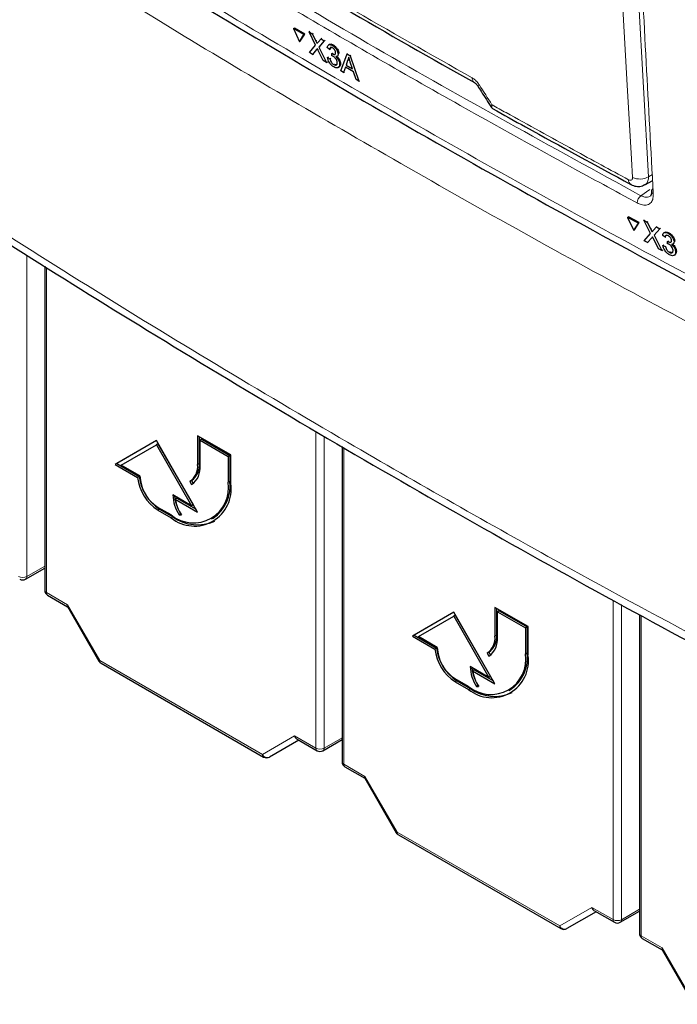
# Paper-space layout 'Blatt2' of a CAD drawing. Header units: millimetres. Extents: x 5 to 418, y 2 to 292.
# Tile 4 of 68: x 108 to 122, y 103 to 124. Entities that reach past the tile are written whole.
import ezdxf

# ---------------------------------------------------------------- set-up
doc = ezdxf.new("R2010")
doc.units = ezdxf.units.MM

psp = doc.layouts.new('Blatt2')

# ---------------------------------------------------------------- linework, layer by layer
at = {"color": 7, "linetype": 'Continuous', "lineweight": 18}
for p, q in [((120.714, 128.947), (121.201, 120.366)), ((114.08, 123.272), (114.097, 123.283)), ((114.096, 123.087), (114.113, 123.098)), ((121.201, 120.366), (121.283, 120.41)), ((121.038, 119.959), (121.23, 120.094)), ((121.251, 119.241), (121.267, 119.253)), ((121.267, 119.056), (121.283, 119.068)), ((107.89, 118.689), (107.89, 111.806)), ((108.312, 118.425), (108.312, 111.462)), ((114.078, 108.133), (114.078, 114.916)), ((114.254, 114.814), (114.254, 108.132)), ((114.676, 114.567), (114.676, 107.788)), ((111.584, 114.225), (111.549, 114.205)), ((112.238, 113.848), (112.203, 113.827)), ((110.736, 113.245), (110.7, 113.225)), ((111.019, 113.082), (110.983, 113.062)), ((107.89, 111.806), (108.276, 112.029)), ((108.312, 111.462), (108.767, 111.199)), ((108.767, 111.199), (109.456, 110.005)), ((120.442, 104.459), (120.442, 111.299)), ((120.618, 111.203), (120.618, 104.458)), ((121.04, 110.973), (121.04, 104.114)), ((117.948, 110.551), (117.913, 110.531)), ((118.602, 110.174), (118.567, 110.153)), ((109.456, 110.005), (109.436, 109.994)), ((109.456, 110.005), (112.935, 107.997)), ((117.1, 109.571), (117.064, 109.551)), ((117.383, 109.408), (117.347, 109.388)), ((112.935, 107.997), (113.624, 108.395)), ((113.624, 108.395), (114.078, 108.133)), ((114.254, 108.132), (114.64, 108.355)), ((114.676, 107.788), (115.131, 107.525)), ((115.131, 107.525), (115.82, 106.331)), ((115.82, 106.331), (115.8, 106.32)), ((115.82, 106.331), (119.299, 104.323)), ((119.299, 104.323), (119.988, 104.721)), ((119.988, 104.721), (120.442, 104.459)), ((120.618, 104.458), (121.004, 104.681)), ((121.04, 104.114), (121.495, 103.852)), ((121.495, 103.852), (122.184, 102.657))]:
    psp.add_line(p, q, dxfattribs=at)
at = {"color": 7, "linetype": 'Continuous', "lineweight": 25}
for p, q in [((113.601, 123.538), (113.619, 123.549)), ((113.843, 123.419), (113.619, 123.549)), ((113.601, 123.538), (113.726, 123.256)), ((113.825, 123.408), (113.601, 123.538)), ((113.726, 123.256), (113.825, 123.408)), ((113.744, 123.268), (113.843, 123.419)), ((113.825, 123.408), (113.843, 123.419)), ((113.934, 123.468), (113.951, 123.479)), ((114.075, 123.184), (113.934, 123.468)), ((113.934, 123.468), (114.002, 123.428)), ((114.002, 123.428), (114.02, 123.439)), ((114.002, 123.428), (114.08, 123.272)), ((114.191, 123.318), (114.208, 123.329)), ((113.726, 123.256), (113.744, 123.268)), ((113.94, 123.027), (114.075, 123.184)), ((114.127, 123.244), (114.191, 123.318)), ((114.26, 123.277), (114.144, 123.142)), ((114.144, 123.142), (114.161, 123.154)), ((114.144, 123.142), (114.308, 122.812)), ((114.191, 123.318), (114.26, 123.277)), ((114.26, 123.277), (114.277, 123.288)), ((114.374, 123.093), (114.322, 123.129)), ((114.367, 123.199), (114.348, 123.186)), ((114.433, 123.177), (114.45, 123.188)), ((114.01, 122.986), (113.94, 123.027)), ((114.096, 123.087), (114.01, 122.986)), ((114.01, 122.986), (114.027, 122.998)), ((114.239, 122.852), (114.131, 123.07)), ((114.33, 122.918), (114.347, 122.929)), ((114.33, 122.918), (114.381, 122.893)), ((114.374, 123.093), (114.392, 123.105)), ((114.422, 122.953), (114.424, 123.002)), ((114.424, 123.002), (114.441, 123.013)), ((114.432, 122.997), (114.449, 123.008)), ((114.534, 122.941), (114.553, 122.954)), ((114.555, 122.994), (114.572, 123.005)), ((114.614, 122.634), (114.747, 122.994)), ((114.747, 122.994), (114.764, 123.005)), ((114.747, 122.994), (114.811, 122.956)), ((114.811, 122.956), (114.829, 122.967)), ((114.811, 122.956), (114.999, 122.41)), ((114.308, 122.812), (114.239, 122.852)), ((114.308, 122.812), (114.325, 122.823)), ((114.381, 122.893), (114.398, 122.904)), ((114.462, 122.768), (114.479, 122.779)), ((114.558, 122.703), (114.577, 122.715)), ((114.588, 122.781), (114.605, 122.792)), ((114.712, 122.712), (114.674, 122.599)), ((114.884, 122.611), (114.712, 122.712)), ((114.76, 122.855), (114.726, 122.754)), ((114.726, 122.754), (114.743, 122.765)), ((114.726, 122.754), (114.864, 122.673)), ((114.76, 122.855), (114.777, 122.866)), ((114.864, 122.673), (114.817, 122.815)), ((114.674, 122.599), (114.614, 122.634)), ((114.674, 122.599), (114.691, 122.61)), ((114.939, 122.445), (114.884, 122.611)), ((114.999, 122.41), (114.939, 122.445)), ((114.999, 122.41), (115.017, 122.421)), ((121.122, 120.193), (121.289, 120.283)), ((120.753, 119.496), (120.77, 119.507)), ((120.753, 119.496), (120.882, 119.217)), ((120.985, 119.371), (120.753, 119.496)), ((121.002, 119.383), (120.77, 119.507)), ((120.882, 119.217), (120.985, 119.371)), ((120.899, 119.229), (121.002, 119.383)), ((120.985, 119.371), (121.002, 119.383)), ((121.099, 119.433), (121.116, 119.445)), ((121.245, 119.152), (121.099, 119.433)), ((121.099, 119.433), (121.171, 119.395)), ((121.171, 119.395), (121.187, 119.407)), ((121.171, 119.395), (121.251, 119.241)), ((120.882, 119.217), (120.899, 119.229)), ((121.104, 118.993), (121.245, 119.152)), ((121.3, 119.214), (121.367, 119.29)), ((121.439, 119.251), (121.317, 119.113)), ((121.317, 119.113), (121.334, 119.125)), ((121.317, 119.113), (121.487, 118.787)), ((121.367, 119.29), (121.383, 119.301)), ((121.367, 119.29), (121.439, 119.251)), ((121.439, 119.251), (121.455, 119.262)), ((121.547, 119.174), (121.528, 119.161)), ((121.619, 119.154), (121.635, 119.165)), ((121.176, 118.954), (121.104, 118.993)), ((121.267, 119.056), (121.176, 118.954)), ((121.176, 118.954), (121.193, 118.966)), ((121.415, 118.825), (121.303, 119.04)), ((121.557, 119.069), (121.503, 119.104)), ((121.509, 118.893), (121.526, 118.904)), ((121.557, 119.069), (121.573, 119.081)), ((121.606, 118.931), (121.609, 118.98)), ((121.609, 118.98), (121.625, 118.991)), ((121.616, 118.975), (121.633, 118.986)), ((121.725, 118.922), (121.743, 118.935)), ((121.745, 118.975), (121.762, 118.986)), ((121.487, 118.787), (121.415, 118.825)), ((121.487, 118.787), (121.503, 118.798)), ((121.509, 118.893), (121.563, 118.869)), ((121.563, 118.869), (121.579, 118.881)), ((121.647, 118.746), (121.663, 118.757)), ((121.749, 118.685), (121.767, 118.697)), ((121.778, 118.762), (121.795, 118.773)), ((108.276, 118.448), (108.276, 111.513)), ((110.665, 114.715), (109.781, 114.205)), ((110.665, 114.715), (109.816, 114.225)), ((111.549, 113.184), (110.665, 114.715)), ((112.256, 114.409), (111.549, 114.817)), ((111.549, 114.817), (111.549, 114.205)), ((111.584, 114.797), (111.584, 114.225)), ((111.637, 114.746), (111.602, 114.725)), ((111.602, 114.174), (111.602, 114.725)), ((111.602, 114.725), (112.203, 114.378)), ((111.637, 114.746), (112.238, 114.399)), ((109.909, 114.192), (110.665, 114.628)), ((110.7, 114.649), (110.665, 114.628)), ((110.665, 114.628), (111.421, 113.319)), ((110.7, 114.649), (111.456, 113.34)), ((114.64, 114.589), (114.64, 107.839)), ((112.238, 114.399), (112.203, 114.378)), ((112.203, 114.378), (112.203, 113.827)), ((112.238, 114.399), (112.238, 113.848)), ((112.256, 113.797), (112.256, 114.409)), ((109.816, 114.225), (109.781, 114.205)), ((109.781, 114.205), (110.262, 113.927)), ((109.816, 114.225), (110.297, 113.948)), ((110.311, 113.96), (109.909, 114.192)), ((110.297, 113.948), (110.262, 113.927)), ((111.419, 113.859), (111.383, 113.838)), ((111.419, 113.859), (111.455, 113.796)), ((111.383, 113.838), (111.421, 113.774)), ((111.421, 113.319), (111.019, 113.551)), ((111.107, 113.48), (111.071, 113.46)), ((111.071, 113.46), (111.549, 113.184)), ((111.107, 113.48), (111.514, 113.245)), ((110.983, 113.123), (110.7, 113.286)), ((110.7, 113.225), (110.983, 113.062)), ((110.736, 113.245), (111.019, 113.082)), ((111.456, 113.34), (111.421, 113.319)), ((111.187, 113.148), (111.153, 113.128)), ((111.153, 113.128), (111.2, 113.128)), ((111.846, 113.037), (111.881, 113.058)), ((107.865, 111.75), (108.276, 111.986)), ((108.338, 111.404), (108.763, 111.159)), ((108.762, 111.162), (109.436, 109.994)), ((118.62, 110.735), (117.913, 111.143)), ((117.913, 111.143), (117.913, 110.531)), ((117.948, 111.123), (117.948, 110.551)), ((117.029, 111.041), (116.145, 110.531)), ((117.029, 111.041), (116.18, 110.551)), ((116.273, 110.518), (117.029, 110.955)), ((117.913, 109.51), (117.029, 111.041)), ((117.064, 110.975), (117.029, 110.955)), ((117.029, 110.955), (117.785, 109.645)), ((117.064, 110.975), (117.82, 109.666)), ((118.001, 111.072), (117.966, 111.051)), ((117.966, 110.5), (117.966, 111.051)), ((117.966, 111.051), (118.567, 110.704)), ((118.001, 111.072), (118.602, 110.725)), ((121.004, 110.993), (121.004, 104.165)), ((118.602, 110.725), (118.567, 110.704)), ((118.567, 110.704), (118.567, 110.153)), ((118.602, 110.725), (118.602, 110.174)), ((118.62, 110.123), (118.62, 110.735)), ((116.18, 110.551), (116.145, 110.531)), ((116.145, 110.531), (116.626, 110.253)), ((116.18, 110.551), (116.661, 110.274)), ((116.675, 110.286), (116.273, 110.518)), ((116.661, 110.274), (116.626, 110.253)), ((117.783, 110.185), (117.747, 110.165)), ((117.747, 110.165), (117.785, 110.1)), ((117.783, 110.185), (117.819, 110.123)), ((109.482, 109.948), (112.96, 107.94)), ((117.785, 109.645), (117.383, 109.878)), ((117.471, 109.806), (117.435, 109.786)), ((117.435, 109.786), (117.913, 109.51)), ((117.471, 109.806), (117.878, 109.571)), ((117.82, 109.666), (117.785, 109.645)), ((117.347, 109.449), (117.064, 109.612)), ((117.064, 109.551), (117.347, 109.388)), ((117.1, 109.571), (117.383, 109.408)), ((117.551, 109.474), (117.517, 109.454)), ((117.517, 109.454), (117.564, 109.454)), ((118.21, 109.364), (118.245, 109.384)), ((113.712, 108.302), (113.087, 107.941)), ((113.676, 108.323), (114.104, 108.076)), ((114.229, 108.076), (114.64, 108.313)), ((114.702, 107.731), (115.127, 107.485)), ((115.126, 107.488), (115.8, 106.32)), ((115.846, 106.274), (119.324, 104.266)), ((120.076, 104.628), (119.451, 104.267)), ((120.04, 104.649), (120.468, 104.402)), ((120.593, 104.402), (121.004, 104.639)), ((121.066, 104.057), (121.491, 103.811)), ((121.49, 103.814), (122.164, 102.646))]:
    psp.add_line(p, q, dxfattribs=at)
at = {"color": 7, "linetype": 'Continuous', "lineweight": 18, "flags": 128}
psp.add_lwpolyline([(120.857, 120.352), (120.835, 120.747), (120.745, 122.327), (120.37, 128.933)], dxfattribs=at)
at = {"color": 7, "linetype": 'Continuous', "lineweight": 18}
for centre, radius, start, end in [((117.541, 122.479), 0.118, 177.8387, 236.1943), ((117.517, 122.408), 0.102, 284.6474, 308.0898), ((120.888, 120.297), 0.117, 177.5069, 235.7509), ((121.016, 120.684), 0.368, 244.5222, 300.2404), ((121.157, 119.803), 0.197, 127.3228, 179.8962), ((121.329, 120.062), 0.0667, 187.5586, 246.6459), ((107.803, 111.978), 0.193, 242.6565, 296.7662), ((107.831, 111.798), 0.0595, 305.5752, 7.7049), ((108.337, 111.518), 0.0617, 185.0787, 246.2415), ((108.375, 111.455), 0.0628, 174.3177, 234.3701), ((109.519, 109.999), 0.0628, 174.3177, 234.3701), ((112.997, 107.991), 0.0628, 174.3177, 234.3701), ((113.039, 108.045), 0.115, 204.6715, 294.7694), ((114.167, 108.304), 0.193, 242.6565, 296.7662), ((114.141, 108.127), 0.0628, 174.3177, 234.3701), ((114.195, 108.124), 0.0595, 305.5752, 7.7049), ((114.701, 107.844), 0.0617, 185.0787, 246.2415), ((114.739, 107.782), 0.0628, 174.3177, 234.3701), ((115.883, 106.325), 0.0628, 174.3177, 234.3701), ((120.531, 104.63), 0.193, 242.6565, 296.7662), ((120.505, 104.453), 0.0628, 174.3177, 234.3701), ((120.559, 104.45), 0.0595, 305.5752, 7.7049), ((119.361, 104.317), 0.0628, 174.3177, 234.3701), ((119.403, 104.371), 0.115, 204.6715, 294.7694), ((121.065, 104.17), 0.0617, 185.0787, 246.2415), ((121.103, 104.108), 0.0628, 174.3177, 234.3701)]:
    psp.add_arc(centre, radius, start, end, dxfattribs=at)
at = {"color": 7, "linetype": 'Continuous', "lineweight": 25}
for centre, radius, start, end in [((121.328, 120.052), 0.0651, 117.6139, 179.3631), ((111.148, 114.165), 0.402, 305.698, 5.6204), ((111.184, 114.186), 0.402, 305.698, 5.6204), ((111.164, 114.131), 0.44, 305.698, 5.6204), ((111.229, 114.043), 0.974, 186.8334, 237.1491), ((111.264, 114.063), 0.974, 186.8334, 237.1491), ((111.156, 113.998), 0.845, 182.6055, 237.3945), ((111.418, 113.743), 0.827, 304.0564, 7.2558), ((111.459, 113.707), 0.753, 230.7967, 9.214), ((111.48, 113.671), 0.786, 230.7967, 9.214), ((111.853, 113.582), 0.835, 182.1237, 213.0088), ((111.841, 113.598), 0.788, 184.9131, 203.6271), ((111.851, 113.571), 0.787, 188.133, 214.2787), ((111.546, 113.818), 0.905, 234.3824, 294.3071), ((107.803, 111.858), 0.125, 240.0027, 299.9975), ((108.401, 111.513), 0.125, 180, 240.0027), ((117.512, 110.491), 0.402, 305.698, 5.6204), ((117.548, 110.512), 0.402, 305.698, 5.6204), ((117.528, 110.457), 0.44, 305.698, 5.6204), ((117.628, 110.39), 0.974, 186.8334, 237.1491), ((117.52, 110.324), 0.845, 182.6055, 237.3945), ((117.593, 110.369), 0.974, 186.8334, 237.1491), ((117.823, 110.033), 0.753, 230.7967, 9.214), ((117.844, 109.997), 0.786, 230.7967, 9.214), ((117.782, 110.069), 0.827, 304.0564, 7.2558), ((109.544, 110.056), 0.125, 210, 240.0027), ((118.217, 109.909), 0.835, 182.1237, 213.0088), ((118.205, 109.924), 0.788, 184.9134, 203.6374), ((118.215, 109.897), 0.787, 188.133, 214.2787), ((117.91, 110.144), 0.905, 234.3824, 294.3071), ((113.023, 108.048), 0.125, 240.0027, 300.0054), ((114.167, 108.184), 0.125, 240.0027, 299.9975), ((114.765, 107.839), 0.125, 180, 240.0027), ((115.908, 106.382), 0.125, 210, 240.0027), ((120.531, 104.51), 0.125, 240.0027, 299.9975), ((119.387, 104.374), 0.125, 240.0027, 300.0054), ((121.129, 104.165), 0.125, 180, 240.0027)]:
    psp.add_arc(centre, radius, start, end, dxfattribs=at)
for centre, major_axis, ratio, start_param, end_param in [((108.855, 111.25), (0.0912, 0.0912), 0.317888, 2.441094, 3.056612), ((113.712, 108.446), (0, 0.133), 0.717434, 1.963397, 2.748877), ((115.219, 107.577), (0.0912, 0.0912), 0.317888, 2.441094, 3.056612), ((120.076, 104.772), (0, 0.133), 0.717434, 1.963397, 2.748877), ((121.583, 103.903), (0.0912, 0.0912), 0.317888, 2.441094, 3.056612)]:
    psp.add_ellipse(centre, major_axis=major_axis, ratio=ratio, start_param=start_param, end_param=end_param, dxfattribs=at)
at = {"color": 7, "linetype": 'Continuous', "lineweight": 18}
for points, knots in [([(120.383, 142.599), (120.385, 142.532), (120.393, 142.197), (120.429, 140.79), (120.587, 135.172), (120.867, 127.961), (121.2, 121.876), (121.302, 120)], [0, 0, 0, 0, 0.008809, 0.044043, 0.184982, 0.748766, 1, 1, 1, 1]), ([(105.428, 128.046), (105.65, 127.903), (106.758, 127.188), (109.678, 125.347), (114.291, 122.571), (119.981, 119.339), (123.917, 117.271), (125.874, 116.243)], [0, 0, 0, 0, 0.0345662, 0.1728355, 0.4495496, 0.7262636, 1, 1, 1, 1]), ([(126.292, 115.031), (124.472, 115.975), (120.829, 117.865), (115.629, 120.779), (110.481, 123.812), (107.186, 125.91), (105.469, 127.003)], [0, 0, 0, 0, 0.249913, 0.500043, 0.739376, 1, 1, 1, 1]), ([(109.883, 126.399), (111.697, 125.296), (115.326, 123.089), (119.133, 121.003), (121.038, 119.959)], [0, 0, 0, 0, 0.499744, 1, 1, 1, 1]), ([(120.96, 119.803), (120.899, 119.836), (120.596, 119.999), (119.323, 120.689), (116.859, 122.056), (113.428, 124.031), (111.009, 125.507), (109.8, 126.245)], [0, 0, 0, 0, 0.015838, 0.079188, 0.332598, 0.666299, 1, 1, 1, 1]), ([(113.018, 125.027), (113.134, 124.958), (113.715, 124.613), (115.172, 123.759), (116.536, 122.986), (117.424, 122.483)], [0, 0, 0, 0, 0.080242, 0.401214, 1, 1, 1, 1]), ([(117.424, 122.483), (117.448, 122.467), (117.496, 122.435), (117.549, 122.375), (117.573, 122.337), (117.58, 122.328)], [0, 0, 0, 0, 0.428233, 0.856338, 1, 1, 1, 1]), ([(117.58, 122.328), (117.669, 122.188), (117.759, 122.047), (117.849, 121.906), (117.85, 121.905)], [0, 0, 0, 0, 0.996046, 1, 1, 1, 1]), ([(117.85, 121.905), (117.85, 121.905), (117.849, 121.904), (117.848, 121.902), (117.845, 121.896), (117.838, 121.881), (117.832, 121.861), (117.837, 121.855), (117.84, 121.851)], [0, 0, 0, 0, 0.011866, 0.036302, 0.092486, 0.236969, 0.635179, 1, 1, 1, 1]), ([(117.85, 121.905), (117.85, 121.905), (117.849, 121.904), (117.849, 121.901), (117.847, 121.894), (117.843, 121.876), (117.841, 121.846), (117.854, 121.833), (117.862, 121.826)], [0, 0, 0, 0, 0.00947, 0.02898, 0.07383, 0.189166, 0.507065, 1, 1, 1, 1]), ([(117.85, 121.905), (117.95, 121.849), (118.529, 121.526), (119.5, 120.99), (120.379, 120.514), (120.771, 120.302)], [0, 0, 0, 0, 0.10352, 0.599934, 1, 1, 1, 1]), ([(103.822, 121.48), (105.599, 120.324), (109.153, 118.011), (114.358, 114.891), (119.942, 111.702), (123.766, 109.688), (126.005, 108.508)], [0, 0, 0, 0, 0.254363, 0.508991, 0.712442, 1, 1, 1, 1]), ([(120.771, 120.302), (120.778, 120.299), (120.795, 120.291), (120.82, 120.289), (120.842, 120.299), (120.856, 120.32), (120.857, 120.341), (120.857, 120.352)], [0, 0, 0, 0, 0.1424488, 0.3561852, 0.5704207, 0.7852495, 1, 1, 1, 1]), ([(121.201, 120.366), (121.198, 120.334), (121.192, 120.27), (121.159, 120.213), (121.128, 120.201), (121.119, 120.198)], [0, 0, 0, 0, 0.419306, 0.839213, 1, 1, 1, 1]), ([(121.302, 120), (121.301, 119.958), (121.298, 119.874), (121.241, 119.79), (121.154, 119.751), (121.054, 119.759), (120.987, 119.79), (120.96, 119.803)], [0, 0, 0, 0, 0.214932, 0.429877, 0.644876, 0.859886, 1, 1, 1, 1]), ([(121.038, 119.959), (121.058, 119.95), (121.108, 119.927), (121.179, 119.919), (121.217, 119.941), (121.233, 119.95)], [0, 0, 0, 0, 0.266618, 0.675803, 1, 1, 1, 1])]:
    psp.add_open_spline(points, degree=3, knots=knots, dxfattribs=at)
at = {"color": 7, "linetype": 'Continuous', "lineweight": 25}
for points, knots in [([(105.532, 127.846), (105.579, 127.815), (106.593, 127.149), (108.627, 125.874), (111.638, 124.023), (114.708, 122.208), (117.826, 120.423), (121, 118.67), (123.718, 117.21), (125.398, 116.346), (125.983, 116.046)], [0, 0, 0, 0, 0.007316, 0.159791, 0.31208, 0.464128, 0.615833, 0.767297, 0.919011, 1, 1, 1, 1]), ([(113.069, 124.925), (113.432, 124.71), (114.716, 123.951), (116.188, 123.105), (117.304, 122.477), (117.475, 122.381)], [0, 0, 0, 0, 0.250003, 0.885128, 1, 1, 1, 1]), ([(114.08, 123.272), (114.085, 123.262), (114.092, 123.247), (114.1, 123.228), (114.102, 123.22), (114.103, 123.217)], [0, 0, 0, 0, 0.561277, 0.781763, 1, 1, 1, 1]), ([(114.103, 123.217), (114.108, 123.222), (114.116, 123.231), (114.124, 123.24), (114.127, 123.244)], [0, 0, 0, 0, 0.56, 1, 1, 1, 1]), ([(114.322, 123.129), (114.325, 123.145), (114.331, 123.175), (114.359, 123.197), (114.395, 123.196), (114.421, 123.183), (114.433, 123.177)], [0, 0, 0, 0, 0.280253, 0.559523, 0.779592, 1, 1, 1, 1]), ([(114.369, 123.196), (114.373, 123.2), (114.384, 123.21), (114.414, 123.207), (114.438, 123.194), (114.451, 123.188)], [0, 0, 0, 0, 0.2012, 0.600294, 1, 1, 1, 1]), ([(114.438, 123.123), (114.429, 123.128), (114.41, 123.137), (114.388, 123.132), (114.377, 123.115), (114.375, 123.101), (114.374, 123.093)], [0, 0, 0, 0, 0.280001, 0.559131, 0.77932, 1, 1, 1, 1]), ([(114.408, 123.141), (114.408, 123.141), (114.401, 123.139), (114.396, 123.126), (114.393, 123.112), (114.392, 123.105)], [0, 0, 0, 0, 0.054992, 0.52697, 1, 1, 1, 1]), ([(114.433, 123.177), (114.449, 123.165), (114.482, 123.143), (114.522, 123.092), (114.548, 123.039), (114.553, 123.009), (114.555, 122.994)], [0, 0, 0, 0, 0.280184, 0.559855, 0.78, 1, 1, 1, 1]), ([(114.503, 123.023), (114.502, 123.033), (114.499, 123.054), (114.48, 123.086), (114.459, 123.11), (114.445, 123.119), (114.438, 123.123)], [0, 0, 0, 0, 0.27946, 0.5589523, 0.7792553, 1, 1, 1, 1]), ([(114.451, 123.188), (114.467, 123.177), (114.499, 123.155), (114.54, 123.104), (114.566, 123.051), (114.571, 123.021), (114.573, 123.006)], [0, 0, 0, 0, 0.280184, 0.559855, 0.78, 1, 1, 1, 1]), ([(114.113, 123.107), (114.11, 123.103), (114.104, 123.096), (114.098, 123.089), (114.096, 123.087)], [0, 0, 0, 0, 0.560002, 1, 1, 1, 1]), ([(114.131, 123.07), (114.128, 123.077), (114.122, 123.089), (114.116, 123.101), (114.113, 123.107)], [0, 0, 0, 0, 0.56, 1, 1, 1, 1]), ([(114.463, 122.716), (114.445, 122.728), (114.41, 122.753), (114.367, 122.81), (114.339, 122.868), (114.333, 122.901), (114.33, 122.918)], [0, 0, 0, 0, 0.279911, 0.559249, 0.779476, 1, 1, 1, 1]), ([(114.455, 122.94), (114.449, 122.943), (114.438, 122.949), (114.427, 122.952), (114.422, 122.953)], [0, 0, 0, 0, 0.559772, 1, 1, 1, 1]), ([(114.424, 123.002), (114.426, 123.001), (114.428, 123), (114.431, 122.998), (114.432, 122.997)], [0, 0, 0, 0, 0.560003, 1, 1, 1, 1]), ([(114.432, 122.997), (114.442, 122.992), (114.462, 122.983), (114.488, 122.982), (114.503, 122.996), (114.503, 123.014), (114.503, 123.023)], [0, 0, 0, 0, 0.28068, 0.560951, 0.780057, 1, 1, 1, 1]), ([(114.536, 122.811), (114.534, 122.825), (114.53, 122.851), (114.508, 122.891), (114.482, 122.922), (114.464, 122.934), (114.455, 122.94)], [0, 0, 0, 0, 0.279747, 0.559171, 0.779444, 1, 1, 1, 1]), ([(114.555, 122.994), (114.555, 122.984), (114.554, 122.964), (114.539, 122.939), (114.518, 122.938), (114.505, 122.937)], [0, 0, 0, 0, 0.280496, 0.561003, 1, 1, 1, 1]), ([(114.505, 122.937), (114.518, 122.925), (114.543, 122.902), (114.57, 122.857), (114.584, 122.815), (114.587, 122.792), (114.588, 122.781)], [0, 0, 0, 0, 0.279807, 0.559185, 0.779408, 1, 1, 1, 1]), ([(114.538, 122.933), (114.545, 122.926), (114.565, 122.907), (114.587, 122.868), (114.602, 122.827), (114.605, 122.804), (114.606, 122.792)], [0, 0, 0, 0, 0.18872, 0.503433, 0.751509, 1, 1, 1, 1]), ([(114.782, 122.923), (114.779, 122.909), (114.774, 122.884), (114.764, 122.864), (114.76, 122.855)], [0, 0, 0, 0, 0.559915, 1, 1, 1, 1]), ([(114.817, 122.815), (114.811, 122.835), (114.799, 122.871), (114.787, 122.907), (114.782, 122.923)], [0, 0, 0, 0, 0.560002, 1, 1, 1, 1]), ([(114.381, 122.893), (114.384, 122.88), (114.391, 122.853), (114.41, 122.814), (114.436, 122.784), (114.453, 122.773), (114.462, 122.768)], [0, 0, 0, 0, 0.280881, 0.560073, 0.779653, 1, 1, 1, 1]), ([(114.462, 122.768), (114.474, 122.762), (114.498, 122.75), (114.523, 122.759), (114.536, 122.781), (114.536, 122.801), (114.536, 122.811)], [0, 0, 0, 0, 0.279883, 0.558993, 0.779319, 1, 1, 1, 1]), ([(114.588, 122.781), (114.587, 122.76), (114.585, 122.72), (114.551, 122.695), (114.508, 122.694), (114.478, 122.709), (114.463, 122.716)], [0, 0, 0, 0, 0.279401, 0.559064, 0.779378, 1, 1, 1, 1]), ([(114.48, 122.779), (114.492, 122.773), (114.514, 122.762), (114.528, 122.769), (114.535, 122.773)], [0, 0, 0, 0, 0.556828, 1, 1, 1, 1]), ([(114.606, 122.792), (114.605, 122.771), (114.605, 122.736), (114.584, 122.724), (114.575, 122.719)], [0, 0, 0, 0, 0.606083, 1, 1, 1, 1]), ([(117.476, 122.38), (117.476, 122.38), (117.478, 122.379), (117.491, 122.371), (117.509, 122.354), (117.528, 122.332), (117.538, 122.316), (117.542, 122.309)], [0, 0, 0, 0, 0.088719, 0.325385, 0.55699, 0.815514, 1, 1, 1, 1]), ([(117.543, 122.31), (117.569, 122.268), (117.667, 122.115), (117.765, 121.961), (117.837, 121.849)], [0, 0, 0, 0, 0.269026, 1, 1, 1, 1]), ([(117.839, 121.85), (117.843, 121.842), (117.849, 121.831), (117.86, 121.828), (117.863, 121.827)], [0, 0, 0, 0, 0.710226, 1, 1, 1, 1]), ([(117.862, 121.826), (118.097, 121.694), (119.076, 121.148), (120.069, 120.609), (120.823, 120.2)], [0, 0, 0, 0, 0.240444, 1, 1, 1, 1]), ([(103.948, 121.236), (104.202, 121.069), (105.37, 120.304), (107.463, 118.944), (110.347, 117.145), (113.349, 115.331), (116.476, 113.507), (119.658, 111.715), (122.872, 109.964), (125.053, 108.827), (126.134, 108.264)], [0, 0, 0, 0, 0.036629, 0.168066, 0.299297, 0.439998, 0.58067, 0.721289, 0.861869, 1, 1, 1, 1]), ([(120.824, 120.203), (120.833, 120.197), (120.874, 120.17), (120.958, 120.155), (121.054, 120.159), (121.102, 120.188), (121.119, 120.198)], [0, 0, 0, 0, 0.10436, 0.466054, 0.813221, 1, 1, 1, 1]), ([(121.262, 120.053), (121.262, 120.051), (121.267, 120.019), (121.255, 119.975), (121.246, 119.953), (121.236, 119.95), (121.233, 119.949)], [0, 0, 0, 0, 0.019853, 0.429805, 0.849694, 1, 1, 1, 1]), ([(121.251, 119.241), (121.256, 119.231), (121.263, 119.217), (121.272, 119.198), (121.274, 119.19), (121.275, 119.186)], [0, 0, 0, 0, 0.561277, 0.781763, 1, 1, 1, 1]), ([(121.275, 119.186), (121.28, 119.191), (121.288, 119.201), (121.296, 119.21), (121.3, 119.214)], [0, 0, 0, 0, 0.56, 1, 1, 1, 1]), ([(121.503, 119.104), (121.506, 119.12), (121.512, 119.15), (121.541, 119.172), (121.579, 119.172), (121.606, 119.16), (121.619, 119.154)], [0, 0, 0, 0, 0.280253, 0.559523, 0.779592, 1, 1, 1, 1]), ([(121.549, 119.171), (121.554, 119.175), (121.565, 119.186), (121.597, 119.184), (121.623, 119.172), (121.636, 119.166)], [0, 0, 0, 0, 0.221141, 0.610272, 1, 1, 1, 1]), ([(121.619, 119.154), (121.636, 119.143), (121.669, 119.122), (121.711, 119.072), (121.738, 119.019), (121.743, 118.99), (121.745, 118.975)], [0, 0, 0, 0, 0.280184, 0.559855, 0.78, 1, 1, 1, 1]), ([(121.636, 119.166), (121.653, 119.155), (121.686, 119.134), (121.728, 119.084), (121.755, 119.031), (121.76, 119.002), (121.762, 118.987)], [0, 0, 0, 0, 0.280184, 0.559855, 0.78, 1, 1, 1, 1]), ([(121.285, 119.076), (121.281, 119.073), (121.275, 119.066), (121.269, 119.059), (121.267, 119.056)], [0, 0, 0, 0, 0.5600016, 1, 1, 1, 1]), ([(121.303, 119.04), (121.3, 119.047), (121.294, 119.059), (121.287, 119.071), (121.285, 119.076)], [0, 0, 0, 0, 0.56, 1, 1, 1, 1]), ([(121.624, 119.101), (121.614, 119.105), (121.594, 119.114), (121.572, 119.108), (121.56, 119.091), (121.558, 119.077), (121.557, 119.069)], [0, 0, 0, 0, 0.280001, 0.559131, 0.77932, 1, 1, 1, 1]), ([(121.641, 118.918), (121.634, 118.921), (121.622, 118.926), (121.611, 118.929), (121.606, 118.931)], [0, 0, 0, 0, 0.559772, 1, 1, 1, 1]), ([(121.609, 118.98), (121.61, 118.979), (121.613, 118.977), (121.615, 118.976), (121.616, 118.975)], [0, 0, 0, 0, 0.5600031, 1, 1, 1, 1]), ([(121.616, 118.975), (121.627, 118.97), (121.648, 118.961), (121.675, 118.96), (121.691, 118.976), (121.691, 118.993), (121.691, 119.002)], [0, 0, 0, 0, 0.28068, 0.560951, 0.780057, 1, 1, 1, 1]), ([(121.691, 119.002), (121.69, 119.012), (121.687, 119.033), (121.668, 119.064), (121.645, 119.088), (121.631, 119.097), (121.624, 119.101)], [0, 0, 0, 0, 0.27946, 0.558952, 0.779255, 1, 1, 1, 1]), ([(121.724, 118.791), (121.723, 118.805), (121.719, 118.831), (121.696, 118.871), (121.668, 118.901), (121.65, 118.912), (121.641, 118.918)], [0, 0, 0, 0, 0.279747, 0.559171, 0.779444, 1, 1, 1, 1]), ([(121.745, 118.975), (121.745, 118.964), (121.744, 118.944), (121.728, 118.919), (121.706, 118.917), (121.693, 118.916)], [0, 0, 0, 0, 0.280496, 0.561003, 1, 1, 1, 1]), ([(121.693, 118.916), (121.706, 118.905), (121.732, 118.882), (121.76, 118.838), (121.775, 118.796), (121.777, 118.773), (121.778, 118.762)], [0, 0, 0, 0, 0.279807, 0.559185, 0.779408, 1, 1, 1, 1]), ([(121.727, 118.912), (121.734, 118.905), (121.754, 118.887), (121.776, 118.85), (121.792, 118.808), (121.794, 118.785), (121.795, 118.774)], [0, 0, 0, 0, 0.176256, 0.495804, 0.747691, 1, 1, 1, 1]), ([(121.648, 118.695), (121.629, 118.706), (121.592, 118.73), (121.548, 118.786), (121.519, 118.843), (121.513, 118.876), (121.509, 118.893)], [0, 0, 0, 0, 0.2799105, 0.5592491, 0.7794763, 1, 1, 1, 1]), ([(121.563, 118.869), (121.567, 118.856), (121.573, 118.83), (121.593, 118.791), (121.62, 118.762), (121.638, 118.751), (121.647, 118.746)], [0, 0, 0, 0, 0.280881, 0.560073, 0.779653, 1, 1, 1, 1]), ([(121.647, 118.746), (121.659, 118.74), (121.684, 118.729), (121.71, 118.739), (121.724, 118.761), (121.724, 118.781), (121.724, 118.791)], [0, 0, 0, 0, 0.279883, 0.558993, 0.779319, 1, 1, 1, 1]), ([(121.778, 118.762), (121.777, 118.742), (121.775, 118.701), (121.739, 118.675), (121.695, 118.673), (121.663, 118.687), (121.648, 118.695)], [0, 0, 0, 0, 0.279401, 0.559064, 0.779378, 1, 1, 1, 1]), ([(121.664, 118.758), (121.676, 118.752), (121.7, 118.741), (121.715, 118.749), (121.723, 118.753)], [0, 0, 0, 0, 0.542426, 1, 1, 1, 1]), ([(121.795, 118.774), (121.795, 118.753), (121.794, 118.719), (121.773, 118.706), (121.765, 118.701)], [0, 0, 0, 0, 0.627082, 1, 1, 1, 1])]:
    psp.add_open_spline(points, degree=3, knots=knots, dxfattribs=at)

doc.saveas('drawing.dxf')
